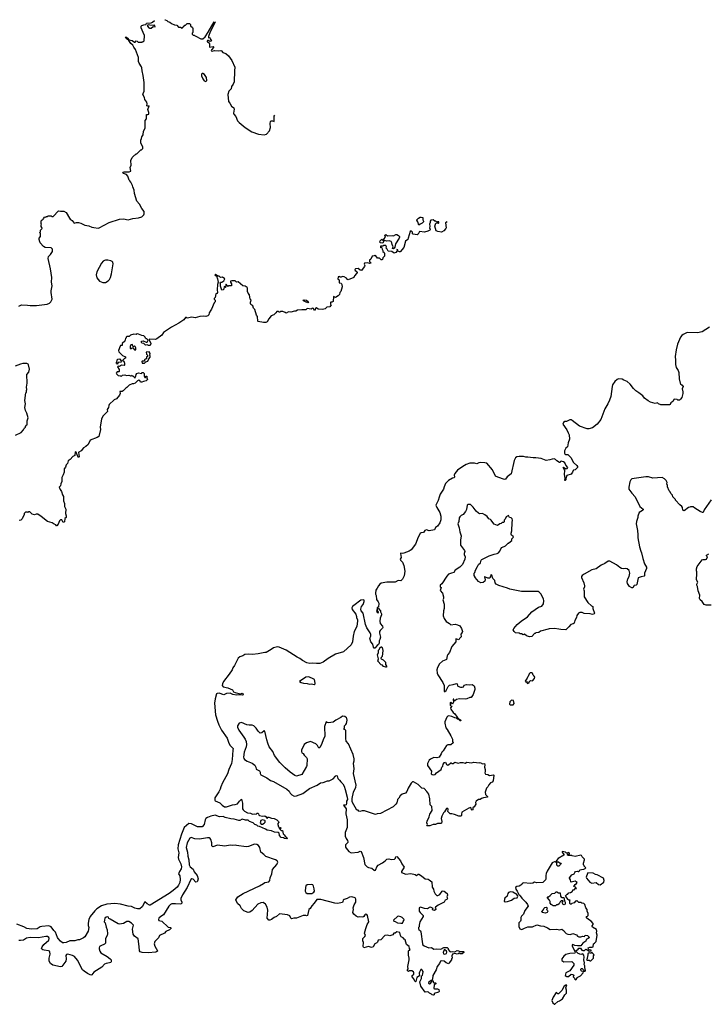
# Model space of a CAD drawing. Extents: x 1985742 to 2252716, y 78271 to 266492.
# Tile 179 of 250: x 2096182 to 2108057, y 245190 to 262187. Entities that reach past the tile are written whole.
import ezdxf

# ---------------------------------------------------------------- set-up
doc = ezdxf.new("R2010")
doc.units = 0

msp = doc.modelspace()

# ---------------------------------------------------------------- linework, layer by layer
at = {"layer": '0CON10XD'}
for points in [[(2096165, 257242), (2096215, 257262), (2096315, 257260), (2096365, 257252), (2096475, 257253), (2096655, 257278), (2096697, 257293), (2096720, 257315), (2096740, 257365), (2096723, 257475), (2096723, 257505), (2096740, 257595), (2096733, 257655), (2096737, 257735), (2096716, 257886), (2096671, 258065), (2096678, 258102), (2096716, 258134), (2096748, 258185), (2096748, 258225), (2096725, 258250), (2096623, 258253), (2096591, 258271), (2096538, 258335), (2096528, 258355), (2096520, 258395), (2096520, 258415), (2096540, 258445), (2096540, 258495), (2096530, 258505), (2096530, 258515), (2096540, 258525), (2096540, 258555), (2096570, 258585), (2096567, 258597), (2096550, 258615), (2096550, 258645), (2096560, 258655), (2096550, 258665), (2096552, 258715), (2096570, 258735), (2096588, 258742), (2096592, 258755), (2096618, 258782), (2096635, 258780), (2096645, 258790), (2096665, 258790), (2096675, 258800), (2096725, 258800), (2096735, 258790), (2096758, 258792), (2096853, 258887), (2096885, 258880), (2096945, 258880), (2096985, 258856), (2097041, 258761), (2097054, 258744), (2097090, 258720), (2097125, 258673), (2097165, 258688), (2097195, 258688), (2097235, 258677), (2097305, 258642), (2097375, 258630), (2097430, 258605), (2097465, 258597), (2097535, 258590), (2097555, 258594), (2097725, 258688), (2097907, 258743), (2097975, 258750), (2098055, 258730), (2098134, 258756), (2098236, 258764), (2098290, 258785), (2098323, 258817), (2098332, 258835), (2098332, 258875), (2098293, 258925), (2098251, 259001), (2098206, 259056), (2098163, 259185), (2098158, 259245), (2098133, 259303), (2098132, 259322), (2098102, 259385), (2098086, 259406), (2098070, 259415), (2098050, 259485), (2098026, 259516), (2097974, 259534), (2097964, 259545), (2097968, 259555), (2097985, 259562), (2098075, 259560), (2098100, 259575), (2098092, 259635), (2098108, 259675), (2098102, 259755), (2098125, 259810), (2098165, 259850), (2098177, 259853), (2098195, 259870), (2098205, 259870), (2098262, 259928), (2098275, 259940), (2098288, 259942), (2098310, 259965), (2098310, 259995), (2098273, 260053), (2098272, 260105), (2098288, 260135), (2098292, 260165), (2098312, 260198), (2098322, 260265), (2098348, 260315), (2098350, 260445), (2098370, 260475), (2098370, 260550), (2098395, 260550), (2098412, 260558), (2098412, 260585), (2098394, 260634), (2098418, 260698), (2098395, 260693), (2098378, 260698), (2098384, 260735), (2098377, 260765), (2098345, 260812), (2098336, 260845), (2098311, 260895), (2098314, 260915), (2098333, 260955), (2098333, 261105), (2098316, 261226), (2098297, 261305), (2098293, 261355), (2098287, 261375), (2098243, 261435), (2098233, 261467), (2098232, 261532), (2098183, 261675), (2098152, 261712), (2098135, 261746), (2098099, 261779), (2098069, 261829), (2098035, 261854), (2098010, 261890), (2098025, 261886), (2098045, 261868), (2098067, 261837), (2098126, 261826), (2098165, 261802), (2098178, 261802), (2098195, 261820), (2098208, 261818), (2098225, 261800), (2098295, 261800), (2098305, 261810), (2098318, 261812), (2098330, 261825), (2098330, 261865), (2098340, 261875), (2098340, 261915), (2098312, 261965), (2098282, 262045), (2098280, 262075), (2098290, 262085), (2098325, 262097), (2098368, 262102), (2098370, 262125), (2098455, 262134), (2098476, 262144), (2098509, 262172)], [(2098425, 262040), (2098455, 262042), (2098485, 262070), (2098520, 262065), (2098518, 262085), (2098505, 262090), (2098485, 262086), (2098432, 262092), (2098405, 262100), (2098390, 262095), (2098388, 262075), (2098410, 262045), (2098425, 262040)], [(2098686, 262187), (2098692, 262182), (2098721, 262171), (2098738, 262155), (2098775, 262142), (2098802, 262122), (2098855, 262098), (2098895, 262093), (2098925, 262059), (2098957, 262057), (2098985, 262042), (2099000, 262055), (2099005, 262070), (2099015, 262070), (2099035, 262090), (2099048, 262092), (2099075, 262120), (2099115, 262120), (2099130, 262105), (2099132, 262082), (2099165, 262050), (2099170, 262035), (2099170, 261965), (2099160, 261955), (2099160, 261935), (2099175, 261920), (2099195, 261920), (2099202, 261912), (2099215, 261910), (2099225, 261900), (2099309, 261859), (2099334, 261854), (2099345, 261857), (2099385, 261894), (2099439, 261971), (2099538, 262150)], [(2099558, 262148), (2099522, 262075), (2099473, 261977), (2099441, 261895), (2099443, 261873), (2099465, 261880), (2099470, 261855), (2099494, 261825), (2099482, 261815), (2099465, 261812), (2099435, 261830), (2099425, 261830), (2099420, 261815), (2099422, 261805), (2099441, 261791), (2099458, 261768), (2099461, 261711), (2099522, 261722), (2099532, 261715), (2099494, 261666), (2099490, 261650), (2099505, 261646), (2099546, 261656), (2099615, 261651), (2099655, 261656), (2099668, 261648), (2099690, 261620), (2099739, 261605), (2099786, 261565), (2099848, 261485), (2099897, 261367), (2099889, 261305), (2099886, 261115), (2099868, 261072), (2099841, 261035), (2099832, 260995), (2099796, 260954), (2099778, 260895), (2099788, 260775), (2099809, 260745), (2099837, 260695), (2099881, 260665), (2099886, 260645), (2099877, 260575), (2099882, 260555), (2099914, 260515), (2099945, 260442), (2099973, 260415), (2100075, 260328), (2100192, 260252), (2100305, 260213), (2100405, 260197), (2100445, 260213), (2100495, 260268), (2100512, 260325), (2100509, 260395), (2100515, 260428), (2100525, 260442), (2100545, 260442), (2100575, 260430), (2100575, 260520), (2100588, 260540)], [(2099395, 261120), (2099412, 261135), (2099408, 261188), (2099375, 261242), (2099345, 261260), (2099335, 261260), (2099323, 261247), (2099323, 261217), (2099343, 261165), (2099365, 261132), (2099395, 261120)], [(2103563, 258697), (2103535, 258680), (2103544, 258595), (2103539, 258581), (2103505, 258543), (2103465, 258521), (2103405, 258529), (2103372, 258545), (2103364, 258584), (2103353, 258625), (2103370, 258675), (2103395, 258680), (2103415, 258672), (2103420, 258675), (2103418, 258695), (2103395, 258700), (2103385, 258690), (2103368, 258708), (2103352, 258712), (2103325, 258732), (2103283, 258727), (2103268, 258712), (2103268, 258685), (2103257, 258655), (2103263, 258625), (2103257, 258587), (2103268, 258575), (2103268, 258565), (2103262, 258555), (2103232, 258535), (2103175, 258519), (2103088, 258532), (2103062, 258485), (2103045, 258472), (2102975, 258482), (2102968, 258488), (2102965, 258520), (2102945, 258540), (2102925, 258528), (2102893, 258415), (2102883, 258395), (2102846, 258364), (2102816, 258255), (2102755, 258180), (2102738, 258178), (2102713, 258193), (2102710, 258215), (2102695, 258220), (2102700, 258195), (2102675, 258168), (2102648, 258158), (2102607, 258187), (2102545, 258192), (2102527, 258227), (2102510, 258245), (2102518, 258265), (2102505, 258290), (2102465, 258290), (2102455, 258280), (2102415, 258280), (2102410, 258255), (2102415, 258250), (2102425, 258260), (2102438, 258248), (2102440, 258225), (2102452, 258205), (2102453, 258183), (2102475, 258170), (2102480, 258155), (2102480, 258105), (2102454, 258076), (2102445, 258050), (2102437, 258043), (2102423, 258043), (2102395, 258070), (2102363, 258073), (2102335, 258110), (2102325, 258110), (2102315, 258120), (2102305, 258110), (2102270, 258105), (2102250, 258065), (2102248, 258052), (2102220, 258035), (2102223, 258013), (2102250, 257985), (2102225, 257978), (2102195, 257988), (2102137, 257983), (2102130, 257965), (2102142, 257945), (2102138, 257925), (2102111, 257899), (2102085, 257860), (2102063, 257863), (2102025, 257890), (2101983, 257887), (2101970, 257875), (2101975, 257860), (2102005, 257840), (2102008, 257825), (2102000, 257805), (2101963, 257767), (2101950, 257735), (2101855, 257696), (2101841, 257701), (2101823, 257723), (2101785, 257750), (2101758, 257752), (2101735, 257740), (2101713, 257743), (2101702, 257752), (2101682, 257748), (2101678, 257708), (2101700, 257695), (2101700, 257645), (2101735, 257638), (2101746, 257616), (2101752, 257575), (2101742, 257535), (2101730, 257495), (2101712, 257475), (2101702, 257445), (2101679, 257421), (2101635, 257392), (2101602, 257408), (2101598, 257325), (2101575, 257308), (2101555, 257310), (2101550, 257305), (2101550, 257275), (2101560, 257265), (2101537, 257233), (2101488, 257222), (2101460, 257195), (2101413, 257183), (2101335, 257192), (2101305, 257212), (2101292, 257205), (2101285, 257170), (2101275, 257170), (2101255, 257203), (2101235, 257210), (2101215, 257190), (2101145, 257200), (2101122, 257178), (2101055, 257180), (2100978, 257172), (2100952, 257158), (2100925, 257158), (2100865, 257138), (2100825, 257142), (2100785, 257123), (2100765, 257132), (2100725, 257148), (2100685, 257150), (2100675, 257140), (2100665, 257140), (2100652, 257152), (2100625, 257148), (2100606, 257124), (2100568, 257092), (2100527, 257073), (2100485, 257022), (2100455, 256972), (2100435, 256960), (2100395, 256958), (2100298, 256978), (2100292, 256985), (2100290, 257065), (2100272, 257085), (2100240, 257185), (2100218, 257205), (2100206, 257246), (2100175, 257272), (2100170, 257285), (2100168, 257312), (2100180, 257345), (2100162, 257365), (2100148, 257435), (2100127, 257465), (2100118, 257495), (2100118, 257555), (2100110, 257565), (2100075, 257588), (2100034, 257594), (2099955, 257662), (2099928, 257658), (2099905, 257677), (2099845, 257682), (2099822, 257675), (2099822, 257655), (2099840, 257625), (2099838, 257592), (2099785, 257590), (2099775, 257580), (2099745, 257620), (2099740, 257615), (2099738, 257562), (2099732, 257562), (2099728, 257578), (2099715, 257580), (2099710, 257535), (2099697, 257523), (2099675, 257520), (2099652, 257585), (2099650, 257625), (2099642, 257645), (2099650, 257655), (2099675, 257658), (2099705, 257678), (2099722, 257712), (2099682, 257742), (2099648, 257738), (2099625, 257760), (2099605, 257760), (2099565, 257788), (2099550, 257785), (2099578, 257758), (2099598, 257715), (2099607, 257655), (2099598, 257615), (2099592, 257525), (2099600, 257475), (2099588, 257462), (2099570, 257455), (2099557, 257393), (2099540, 257375), (2099542, 257362), (2099557, 257347), (2099560, 257315), (2099542, 257298), (2099495, 257190), (2099480, 257175), (2099453, 257127), (2099447, 257093), (2099430, 257075), (2099395, 257063), (2099355, 257069), (2099295, 257064), (2099215, 257043), (2099155, 257051), (2099075, 257036), (2099055, 257048), (2099045, 257047), (2099015, 257004), (2098932, 256948), (2098802, 256878), (2098665, 256786), (2098636, 256744), (2098551, 256679), (2098525, 256669), (2098430, 256675), (2098420, 256665), (2098420, 256655), (2098448, 256605), (2098440, 256575), (2098427, 256563), (2098404, 256564), (2098385, 256572), (2098355, 256570), (2098325, 256600), (2098294, 256604), (2098282, 256625), (2098290, 256635), (2098312, 256642), (2098365, 256620), (2098385, 256620), (2098400, 256655), (2098375, 256680), (2098365, 256680), (2098352, 256692), (2098350, 256705), (2098325, 256732), (2098293, 256733), (2098235, 256760), (2098208, 256762), (2098195, 256752), (2098155, 256758), (2098095, 256740), (2098075, 256720), (2098035, 256720), (2098022, 256708), (2098020, 256695), (2098010, 256685), (2098000, 256635), (2097952, 256598), (2097950, 256565), (2097925, 256560), (2097915, 256550), (2097890, 256475), (2097894, 256454), (2097955, 256390), (2098010, 256365), (2098010, 256345), (2097992, 256338), (2097960, 256305), (2097980, 256295), (2097990, 256255), (2097990, 256225), (2097985, 256220), (2097938, 256222), (2097905, 256203), (2097882, 256208), (2097872, 256195), (2097897, 256147), (2097900, 256115), (2097895, 256110), (2097865, 256110), (2097850, 256085), (2097852, 256072), (2097883, 256043), (2097925, 256040), (2097935, 256030), (2097958, 256052), (2097995, 256058), (2098027, 256047), (2098065, 256050), (2098095, 256040), (2098105, 256040), (2098115, 256050), (2098125, 256040), (2098138, 256038), (2098175, 256000), (2098180, 256025), (2098190, 256035), (2098192, 256065), (2098205, 256082), (2098235, 256090), (2098285, 256080), (2098290, 256095), (2098317, 256097), (2098332, 256082), (2098330, 256035), (2098335, 256020), (2098345, 256010), (2098355, 256010), (2098360, 256015), (2098350, 256025), (2098364, 256036), (2098378, 256035), (2098377, 256005), (2098388, 255975), (2098365, 255954), (2098318, 255942), (2098293, 255927), (2098271, 255931), (2098259, 255959), (2098240, 255965), (2098215, 255952), (2098176, 255914), (2098145, 255902), (2098125, 255902), (2098075, 255877), (2098035, 255838), (2098015, 255828), (2097971, 255779), (2097949, 255771), (2097911, 255769), (2097916, 255735), (2097905, 255703), (2097855, 255644), (2097815, 255626), (2097728, 255545), (2097719, 255525), (2097715, 255490), (2097691, 255459), (2097696, 255424), (2097625, 255350), (2097594, 255296), (2097573, 255155), (2097580, 255115), (2097546, 254994), (2097518, 254972), (2097400, 254930), (2097364, 254856), (2097323, 254817), (2097286, 254794), (2097242, 254745), (2097205, 254723), (2097199, 254715), (2097210, 254645), (2097205, 254628), (2097194, 254634), (2097164, 254705), (2097155, 254720), (2097142, 254725), (2097135, 254662), (2097102, 254648), (2097052, 254595), (2097019, 254571), (2097006, 254524), (2096985, 254500), (2096972, 254465), (2096952, 254435), (2096948, 254415), (2096950, 254375), (2096935, 254330), (2096908, 254285), (2096907, 254217), (2096890, 254175), (2096887, 254143), (2096864, 254116), (2096882, 254075), (2096906, 254045), (2096923, 253985), (2096939, 253955), (2096941, 253881), (2096956, 253836), (2096958, 253785), (2096976, 253735), (2096974, 253664), (2096986, 253625), (2096982, 253595), (2096964, 253576), (2096953, 253517), (2096935, 253508), (2096911, 253551), (2096885, 253552), (2096869, 253535), (2096845, 253481), (2096825, 253452), (2096815, 253450), (2096805, 253468), (2096775, 253478), (2096741, 253501), (2096660, 253525), (2096555, 253612), (2096495, 253650), (2096465, 253650), (2096438, 253642)], [(2103075, 258640), (2103058, 258695), (2103038, 258725), (2103040, 258735), (2103067, 258763), (2103095, 258778), (2103115, 258780), (2103145, 258770), (2103142, 258735), (2103157, 258707), (2103155, 258700), (2103130, 258675), (2103095, 258660), (2103075, 258640)], [(2102455, 258330), (2102413, 258333), (2102404, 258344), (2102409, 258371), (2102435, 258400), (2102468, 258368), (2102455, 258330)], [(2102635, 258230), (2102620, 258235), (2102630, 258265), (2102613, 258305), (2102611, 258335), (2102598, 258358), (2102565, 258369), (2102524, 258364), (2102483, 258373), (2102472, 258382), (2102473, 258397), (2102498, 258435), (2102490, 258465), (2102503, 258477), (2102535, 258458), (2102615, 258462), (2102635, 258458), (2102675, 258478), (2102693, 258477), (2102725, 258462), (2102740, 258445), (2102742, 258435), (2102734, 258415), (2102672, 258318), (2102658, 258262), (2102648, 258242), (2102635, 258230)], [(2097665, 257653), (2097710, 257680), (2097733, 257705), (2097749, 257735), (2097768, 257802), (2097797, 257975), (2097792, 258002), (2097780, 258015), (2097756, 258026), (2097705, 258037), (2097666, 258036), (2097645, 258030), (2097624, 258016), (2097595, 257982), (2097513, 257835), (2097501, 257785), (2097515, 257732), (2097562, 257675), (2097615, 257653), (2097665, 257653)], [(2101155, 257302), (2101115, 257316), (2101083, 257335), (2101080, 257345), (2101095, 257354), (2101135, 257346), (2101167, 257315), (2101155, 257302)], [(2108095, 256881), (2107965, 256796), (2107885, 256782), (2107713, 256787), (2107695, 256784), (2107641, 256755), (2107615, 256735), (2107593, 256705), (2107543, 256585), (2107516, 256486), (2107504, 256375), (2107505, 256310), (2107509, 256235), (2107518, 256185), (2107551, 256131), (2107562, 256095), (2107569, 255985), (2107586, 255915), (2107595, 255900), (2107625, 255880), (2107638, 255855), (2107623, 255815), (2107634, 255764), (2107633, 255735), (2107617, 255665), (2107594, 255635), (2107575, 255622), (2107545, 255620), (2107538, 255628), (2107485, 255637), (2107462, 255595), (2107425, 255572), (2107414, 255546), (2107401, 255539), (2107255, 255538), (2107215, 255554), (2107195, 255572), (2107155, 255564), (2107076, 255586), (2107035, 255608), (2106974, 255654), (2106943, 255693), (2106876, 255746), (2106825, 255778), (2106782, 255822), (2106727, 255895), (2106675, 255943), (2106615, 255962), (2106585, 255982), (2106525, 255986), (2106497, 255977), (2106457, 255943), (2106422, 255885), (2106413, 255857), (2106388, 255685), (2106370, 255620), (2106341, 255555), (2106285, 255472), (2106217, 255283), (2106153, 255207), (2106075, 255144), (2106010, 255125), (2105980, 255125), (2105852, 255172), (2105725, 255269), (2105705, 255279), (2105685, 255280), (2105625, 255252), (2105595, 255250), (2105573, 255235), (2105560, 255205), (2105628, 255108), (2105654, 255055), (2105669, 255019), (2105679, 254945), (2105651, 254885), (2105642, 254815), (2105615, 254788), (2105590, 254745), (2105590, 254705), (2105595, 254693), (2105615, 254679), (2105645, 254679), (2105699, 254629), (2105745, 254545), (2105805, 254490), (2105812, 254475), (2105812, 254455), (2105773, 254417), (2105745, 254412), (2105738, 254405), (2105726, 254375), (2105705, 254344), (2105630, 254320), (2105612, 254265), (2105616, 254244), (2105601, 254231), (2105594, 254235), (2105600, 254275), (2105589, 254335), (2105594, 254405), (2105568, 254455), (2105575, 254462), (2105615, 254434), (2105639, 254441), (2105646, 254455), (2105612, 254495), (2105597, 254535), (2105573, 254553), (2105535, 254567), (2105519, 254561), (2105515, 254542), (2105505, 254544), (2105455, 254570), (2105432, 254595), (2105410, 254605), (2105375, 254602), (2105335, 254589), (2105275, 254580), (2105185, 254610), (2105095, 254624), (2105052, 254622), (2104955, 254638), (2104925, 254637), (2104885, 254647), (2104809, 254649), (2104767, 254643), (2104743, 254625), (2104720, 254575), (2104668, 254345), (2104601, 254295), (2104570, 254255), (2104555, 254250), (2104439, 254289), (2104398, 254308), (2104345, 254417), (2104250, 254530), (2104215, 254538), (2104135, 254542), (2104112, 254538), (2104075, 254519), (2104035, 254534), (2103957, 254533), (2103895, 254508), (2103836, 254475), (2103745, 254408), (2103696, 254355), (2103686, 254325), (2103689, 254295), (2103683, 254277), (2103655, 254270), (2103585, 254231), (2103535, 254178), (2103511, 254125), (2103499, 254081), (2103444, 253995), (2103423, 253945), (2103411, 253889), (2103371, 253805), (2103384, 253765), (2103439, 253679), (2103455, 253618), (2103455, 253555), (2103435, 253504), (2103399, 253445), (2103365, 253422), (2103345, 253381), (2103254, 253364), (2103205, 253379), (2103179, 253371), (2103155, 253333), (2103115, 253328), (2103095, 253315), (2103062, 253255), (2103020, 253135), (2102942, 253038), (2102905, 253013), (2102814, 252976), (2102795, 252971), (2102765, 252978), (2102758, 252972), (2102768, 252905), (2102751, 252875), (2102761, 252855), (2102794, 252825), (2102818, 252765), (2102832, 252665), (2102819, 252585), (2102793, 252527), (2102765, 252503), (2102715, 252505), (2102665, 252479), (2102615, 252475), (2102525, 252480), (2102425, 252459), (2102399, 252441), (2102376, 252415), (2102357, 252373), (2102335, 252342), (2102324, 252285)], [(2098185, 256490), (2098190, 256495), (2098190, 256525), (2098176, 256546), (2098165, 256550), (2098145, 256540), (2098133, 256553), (2098128, 256578), (2098100, 256575), (2098088, 256545), (2098092, 256512), (2098115, 256510), (2098125, 256520), (2098135, 256520), (2098165, 256490), (2098185, 256490)], [(2097865, 256240), (2097852, 256252), (2097850, 256265), (2097860, 256275), (2097870, 256325), (2097905, 256330), (2097940, 256295), (2097927, 256273), (2097882, 256268), (2097865, 256240)], [(2098335, 256260), (2098358, 256282), (2098396, 256294), (2098412, 256335), (2098435, 256360), (2098436, 256376), (2098428, 256395), (2098433, 256425), (2098415, 256452), (2098365, 256450), (2098370, 256415), (2098390, 256395), (2098390, 256375), (2098370, 256365), (2098370, 256335), (2098352, 256328), (2098340, 256315), (2098338, 256292), (2098295, 256290), (2098290, 256285), (2098295, 256260), (2098335, 256260)], [(2096107, 255013), (2096205, 255060), (2096250, 255105), (2096265, 255140), (2096280, 255155), (2096280, 255165), (2096300, 255185), (2096310, 255195), (2096312, 255265), (2096328, 255315), (2096308, 255395), (2096283, 255443), (2096272, 255495), (2096280, 255555), (2096270, 255615), (2096290, 255745), (2096300, 255755), (2096300, 255785), (2096308, 255805), (2096302, 255845), (2096312, 255915), (2096308, 256065), (2096338, 256105), (2096349, 256155), (2096335, 256230), (2096329, 256239), (2096305, 256252), (2096235, 256252), (2096195, 256242), (2096106, 256204)], [(2108125, 253898), (2108002, 253728), (2107985, 253682), (2107975, 253681), (2107935, 253699), (2107842, 253752), (2107815, 253778), (2107765, 253780), (2107755, 253770), (2107734, 253766), (2107655, 253710), (2107635, 253720), (2107628, 253765), (2107618, 253785), (2107584, 253814), (2107510, 253895), (2107510, 253905), (2107463, 253953), (2107455, 253980), (2107425, 254010), (2107417, 254037), (2107400, 254055), (2107370, 254125), (2107370, 254145), (2107358, 254175), (2107362, 254195), (2107345, 254230), (2107319, 254259), (2107277, 254287), (2107115, 254273), (2107043, 254293), (2106995, 254293), (2106755, 254263), (2106734, 254246), (2106721, 254209), (2106703, 254115), (2106704, 254085), (2106752, 254012), (2106808, 253948), (2106892, 253782), (2106948, 253735), (2106948, 253725), (2106938, 253715), (2106881, 253679), (2106858, 253615), (2106858, 253595), (2106833, 253525), (2106829, 253485), (2106849, 253371), (2106857, 253295), (2106856, 253245), (2106885, 253090), (2106906, 253015), (2106921, 252985), (2106944, 252885), (2106973, 252795), (2107008, 252735), (2107008, 252715), (2106973, 252635), (2106971, 252589), (2106965, 252582), (2106915, 252572), (2106865, 252550), (2106837, 252435), (2106826, 252424), (2106793, 252417), (2106769, 252381), (2106755, 252378), (2106714, 252404), (2106678, 252455), (2106671, 252485), (2106684, 252536), (2106707, 252575), (2106715, 252605), (2106716, 252635), (2106705, 252678), (2106675, 252707), (2106645, 252712), (2106615, 252708), (2106575, 252712), (2106545, 252728), (2106486, 252776), (2106375, 252841), (2106342, 252838), (2106285, 252797), (2106225, 252769), (2106135, 252709), (2106065, 252689), (2105932, 252618), (2105898, 252595), (2105884, 252575), (2105885, 252555), (2105925, 252464), (2105938, 252415), (2105937, 252395), (2105920, 252355), (2105928, 252325), (2105932, 252225), (2105993, 252125), (2106055, 252068), (2106078, 252058), (2106077, 252023), (2106107, 251945), (2106105, 251930), (2106075, 251918), (2106035, 251928), (2105928, 251938), (2105895, 251952), (2105855, 251952), (2105830, 251945), (2105805, 251900), (2105798, 251865), (2105768, 251815), (2105755, 251770), (2105742, 251758), (2105700, 251745), (2105666, 251704), (2105615, 251657), (2105525, 251658), (2105495, 251668), (2105415, 251677), (2105325, 251672), (2105310, 251665)], [(2105310, 251665), (2105175, 251630), (2105145, 251610), (2105095, 251600), (2105085, 251590), (2105075, 251590), (2105028, 251542), (2104985, 251532), (2104935, 251550), (2104897, 251577), (2104875, 251570), (2104847, 251587), (2104825, 251588), (2104805, 251598), (2104745, 251602), (2104720, 251625), (2104702, 251655), (2104715, 251680), (2104775, 251744), (2104841, 251805), (2104950, 251880), (2105025, 251968), (2105142, 252045), (2105197, 252065), (2105230, 252105), (2105236, 252154), (2105225, 252192), (2105179, 252275), (2105155, 252303), (2105134, 252314), (2105065, 252319), (2104846, 252314), (2104648, 252355), (2104605, 252374), (2104455, 252419), (2104412, 252442), (2104394, 252465), (2104389, 252505), (2104352, 252542), (2104335, 252598), (2104325, 252608), (2104302, 252548), (2104265, 252547), (2104215, 252572), (2104211, 252569), (2104218, 252515), (2104212, 252495), (2104185, 252473), (2104145, 252468), (2104107, 252487), (2104050, 252555), (2104050, 252565), (2104033, 252593), (2104030, 252635), (2104040, 252645), (2104053, 252687), (2104085, 252750), (2104105, 252780), (2104138, 252812), (2104150, 252855), (2104160, 252870), (2104288, 252932), (2104378, 252962), (2104425, 252970), (2104450, 252985), (2104475, 253010), (2104490, 253055), (2104510, 253075), (2104570, 253105), (2104615, 253150), (2104625, 253150), (2104655, 253180), (2104680, 253195), (2104683, 253227), (2104707, 253255), (2104705, 253268), (2104677, 253287), (2104667, 253307), (2104667, 253325), (2104682, 253365), (2104688, 253508), (2104692, 253545), (2104685, 253570), (2104670, 253585), (2104640, 253595), (2104625, 253630), (2104585, 253603), (2104568, 253565), (2104550, 253545), (2104550, 253525), (2104540, 253505), (2104515, 253508), (2104499, 253491), (2104475, 253483), (2104435, 253457), (2104375, 253480), (2104350, 253505), (2104325, 253548), (2104315, 253558), (2104285, 253568), (2104252, 253612), (2104215, 253642), (2104173, 253663), (2104125, 253658), (2104105, 253668), (2104065, 253702), (2104015, 253772), (2103965, 253820), (2103925, 253820), (2103910, 253805), (2103896, 253734), (2103878, 253695), (2103840, 253645), (2103803, 253627), (2103780, 253605), (2103772, 253585), (2103768, 253525), (2103750, 253485), (2103773, 253415), (2103783, 253345), (2103804, 253275), (2103794, 253205), (2103793, 253117), (2103863, 253025), (2103870, 253005), (2103858, 252975), (2103858, 252955), (2103872, 252915), (2103868, 252875), (2103827, 252783), (2103783, 252737), (2103705, 252682), (2103678, 252642), (2103640, 252635), (2103586, 252614), (2103558, 252582), (2103470, 252450), (2103445, 252428), (2103442, 252415), (2103446, 252396), (2103458, 252385), (2103443, 252333), (2103484, 252285), (2103502, 252225), (2103502, 252198), (2103492, 252175), (2103510, 252095), (2103510, 252025), (2103500, 251985), (2103496, 251895), (2103511, 251851), (2103547, 251797), (2103602, 251765), (2103625, 251738), (2103705, 251750), (2103745, 251742), (2103782, 251725), (2103812, 251675), (2103830, 251625), (2103823, 251607), (2103798, 251582), (2103807, 251533), (2103778, 251505), (2103767, 251483), (2103715, 251500), (2103716, 251445), (2103647, 251365), (2103603, 251265), (2103575, 251230), (2103562, 251205), (2103551, 251145), (2103542, 251135), (2103485, 251111), (2103430, 251065), (2103396, 251005), (2103386, 250965), (2103392, 250905), (2103404, 250875), (2103489, 250745), (2103512, 250695), (2103512, 250592), (2103525, 250590), (2103545, 250610), (2103582, 250675), (2103605, 250698), (2103669, 250711), (2103725, 250730), (2103735, 250720), (2103740, 250695), (2103751, 250681), (2103795, 250662), (2103825, 250662), (2103845, 250670), (2103855, 250700), (2103897, 250713), (2103955, 250703), (2103995, 250708), (2104030, 250685), (2104040, 250645), (2104040, 250625), (2104015, 250540), (2103980, 250485), (2103953, 250487), (2103906, 250464), (2103872, 250458), (2103775, 250466), (2103725, 250449), (2103695, 250430), (2103680, 250430), (2103677, 250455), (2103665, 250458), (2103665, 250438), (2103680, 250430), (2103669, 250395), (2103655, 250370), (2103639, 250395), (2103625, 250404), (2103616, 250394), (2103618, 250355), (2103625, 250344), (2103642, 250335), (2103624, 250306), (2103627, 250285), (2103669, 250225), (2103695, 250203), (2103734, 250144), (2103771, 250111), (2103795, 250100), (2103800, 250085), (2103790, 250085), (2103768, 250108), (2103745, 250114), (2103727, 250127), (2103694, 250134), (2103645, 250160), (2103595, 250169), (2103575, 250163), (2103561, 250149), (2103523, 250065), (2103521, 250045), (2103541, 249965), (2103566, 249935), (2103630, 249825), (2103657, 249765), (2103658, 249735), (2103670, 249705), (2103625, 249668), (2103575, 249667), (2103552, 249655), (2103495, 249568), (2103470, 249540), (2103460, 249515), (2103423, 249457), (2103385, 249443), (2103335, 249448), (2103275, 249419), (2103255, 249403), (2103225, 249348), (2103225, 249313), (2103293, 249215), (2103289, 249169), (2103305, 249157), (2103335, 249149), (2103358, 249155), (2103382, 249185), (2103460, 249245), (2103470, 249285), (2103487, 249303), (2103493, 249337), (2103520, 249365), (2103535, 249370), (2103555, 249330), (2103575, 249320), (2103586, 249324), (2103625, 249360), (2103635, 249360), (2103648, 249348), (2103665, 249348), (2103695, 249370), (2103755, 249353), (2103795, 249362), (2103835, 249362), (2103875, 249350), (2103905, 249368), (2103945, 249367), (2103985, 249358), (2104025, 249370), (2104115, 249358), (2104135, 249362), (2104175, 249340), (2104208, 249348), (2104212, 249325), (2104206, 249285), (2104222, 249245), (2104223, 249207), (2104217, 249185), (2104225, 249160), (2104267, 249157), (2104295, 249137), (2104365, 249150), (2104370, 249145), (2104360, 249045), (2104344, 249026), (2104315, 249012), (2104285, 248980), (2104268, 248945), (2104245, 248920), (2104223, 248855), (2104224, 248814), (2104260, 248775), (2104262, 248765), (2104194, 248754), (2104156, 248744), (2104135, 248728), (2104105, 248728), (2104066, 248694), (2104056, 248675), (2104058, 248645), (2104029, 248601), (2104008, 248582), (2104005, 248548), (2103993, 248543), (2103985, 248550), (2103977, 248577), (2103967, 248587), (2103940, 248575), (2103818, 248505), (2103809, 248475), (2103812, 248448), (2103802, 248438), (2103765, 248438), (2103690, 248465), (2103645, 248477), (2103616, 248476), (2103578, 248518), (2103582, 248555), (2103575, 248570), (2103555, 248570), (2103520, 248515), (2103502, 248498), (2103470, 248435), (2103461, 248395), (2103470, 248345), (2103465, 248318), (2103455, 248310), (2103395, 248309), (2103365, 248293), (2103325, 248296), (2103265, 248270), (2103215, 248270), (2103222, 248295), (2103213, 248325), (2103217, 248353), (2103251, 248425), (2103262, 248475), (2103303, 248537), (2103297, 248605), (2103271, 248631), (2103263, 248735), (2103247, 248817), (2103215, 248866), (2103165, 248914), (2103125, 248921), (2103063, 248983), (2102985, 249030), (2102965, 249028), (2102945, 249008), (2102889, 248921), (2102866, 248864), (2102845, 248833), (2102788, 248815), (2102755, 248789), (2102731, 248749), (2102707, 248725), (2102703, 248685), (2102695, 248668), (2102680, 248645), (2102632, 248598), (2102415, 248483), (2102355, 248477), (2102325, 248467), (2102135, 248528), (2102099, 248531), (2102055, 248520), (2102040, 248525), (2102025, 248540), (2102005, 248540), (2101923, 248685), (2101922, 248742), (2101946, 248855), (2101985, 248938), (2101990, 248975), (2101944, 249176), (2101956, 249256), (2101947, 249355), (2101957, 249395), (2101957, 249425), (2101943, 249503), (2101858, 249688), (2101822, 249735), (2101814, 249776), (2101812, 249922), (2101785, 249932), (2101780, 249945), (2101790, 249955), (2101790, 249995), (2101815, 250020), (2101825, 250040), (2101839, 250095), (2101833, 250125), (2101826, 250136), (2101795, 250157), (2101755, 250163), (2101728, 250142), (2101640, 250095), (2101595, 250062), (2101515, 250048), (2101493, 250053), (2101472, 250068), (2101444, 249985), (2101449, 249815), (2101429, 249775), (2101393, 249675), (2101364, 249626), (2101347, 249613), (2101325, 249657), (2101295, 249689), (2101206, 249726), (2101135, 249706), (2101096, 249674), (2101048, 249575), (2101047, 249555), (2101053, 249533), (2101077, 249517), (2101092, 249492), (2101135, 249450), (2101148, 249425), (2101143, 249315), (2101136, 249294), (2101055, 249158), (2100965, 249130), (2100935, 249137), (2100852, 249195), (2100765, 249270), (2100675, 249363), (2100582, 249485), (2100551, 249555), (2100491, 249635), (2100465, 249700), (2100448, 249755), (2100418, 249908), (2100405, 249910), (2100365, 249874), (2100335, 249872), (2100302, 249905), (2100268, 249958), (2100225, 249998), (2100195, 250007), (2100145, 250006), (2100105, 250013), (2100015, 250057), (2099972, 250045), (2099944, 249996), (2099944, 249975), (2099968, 249925), (2099995, 249880), (2100055, 249803), (2100078, 249765), (2100091, 249725), (2100097, 249675), (2100093, 249635), (2100060, 249545), (2100046, 249455), (2100052, 249435), (2100065, 249418), (2100110, 249390), (2100195, 249354), (2100245, 249319), (2100261, 249285), (2100268, 249248), (2100325, 249220), (2100334, 249195), (2100333, 249175)], [(2096438, 253642), (2096395, 253650), (2096355, 253690), (2096335, 253690), (2096325, 253680), (2096315, 253688), (2096282, 253688), (2096260, 253665), (2096260, 253645), (2096225, 253570), (2096200, 253545), (2096175, 253540)], [(2108125, 252078), (2108035, 252080), (2108001, 252091), (2107968, 252145), (2107932, 252175), (2107923, 252195), (2107928, 252255), (2107898, 252325), (2107888, 252405), (2107878, 252425), (2107878, 252445), (2107891, 252475), (2107870, 252515), (2107870, 252560), (2107878, 252585), (2107878, 252655), (2107870, 252675), (2107870, 252705), (2107882, 252745), (2107970, 252860), (2107985, 252869), (2108025, 252867), (2108042, 252875), (2108058, 252915), (2108040, 252935), (2108040, 252945), (2108085, 252968)], [(2102324, 252285), (2102325, 252270), (2102340, 252245), (2102345, 252180), (2102375, 252140), (2102382, 252115), (2102380, 252045), (2102355, 252040), (2102350, 251985), (2102344, 251975), (2102355, 251952), (2102375, 251950), (2102377, 251967), (2102360, 251985), (2102360, 252005), (2102375, 252030), (2102410, 251985), (2102413, 251963), (2102432, 251932), (2102432, 251915), (2102406, 251855), (2102401, 251805), (2102408, 251765), (2102447, 251717), (2102453, 251695), (2102447, 251683), (2102407, 251645), (2102398, 251625), (2102397, 251595), (2102412, 251528), (2102402, 251485), (2102389, 251465), (2102387, 251423), (2102379, 251401), (2102357, 251385), (2102315, 251340), (2102305, 251340), (2102292, 251355), (2102281, 251405), (2102248, 251445), (2102231, 251511), (2102244, 251546), (2102248, 251575), (2102234, 251605), (2102175, 251691), (2102151, 251745), (2102112, 251942), (2102080, 251985), (2102075, 252010), (2102086, 252055), (2102115, 252094), (2102131, 252145), (2102130, 252165), (2102115, 252171), (2102074, 252165), (2101950, 252075), (2101928, 252055), (2101919, 252035), (2101924, 252005), (2101988, 251925), (2101999, 251885), (2101996, 251865), (2102014, 251825), (2102014, 251805), (2102002, 251718), (2101987, 251675), (2101956, 251625), (2101938, 251545), (2101930, 251450), (2101905, 251396), (2101775, 251276), (2101638, 251232), (2101510, 251160), (2101425, 251097), (2101395, 251085), (2101364, 251074), (2101305, 251071), (2101235, 251081), (2101195, 251076), (2101138, 251085), (2101065, 251124), (2101022, 251162), (2100975, 251181), (2100786, 251306), (2100665, 251356), (2100635, 251359), (2100566, 251345), (2100526, 251314), (2100438, 251262), (2100415, 251262), (2100301, 251239), (2100205, 251229), (2100125, 251235), (2100072, 251228), (2100037, 251205), (2099985, 251189), (2099955, 251163), (2099891, 251039), (2099865, 251001), (2099851, 250965), (2099800, 250890), (2099701, 250765), (2099683, 250725), (2099681, 250691), (2099695, 250673), (2099775, 250654), (2099855, 250621), (2099877, 250587), (2099905, 250572), (2099995, 250548), (2100025, 250559), (2100036, 250555), (2100044, 250535), (2100024, 250524), (2099965, 250530), (2099925, 250527), (2099865, 250538), (2099815, 250562), (2099752, 250558), (2099705, 250532), (2099625, 250560), (2099595, 250556), (2099583, 250547), (2099557, 250465), (2099547, 250387), (2099564, 250185), (2099599, 250079), (2099620, 250015), (2099668, 249925), (2099764, 249785), (2099795, 249697), (2099817, 249655), (2099871, 249605), (2099863, 249575), (2099853, 249417), (2099842, 249348), (2099792, 249245), (2099771, 249169), (2099682, 249015), (2099654, 248945), (2099645, 248905), (2099622, 248858), (2099554, 248755), (2099552, 248715), (2099558, 248705), (2099636, 248666), (2099679, 248625), (2099721, 248601), (2099755, 248597), (2099855, 248632), (2099903, 248637), (2099945, 248652), (2099978, 248695), (2100015, 248730), (2100032, 248665), (2100028, 248565), (2100040, 248545), (2100063, 248525), (2100118, 248498), (2100169, 248489), (2100205, 248470), (2100245, 248476), (2100265, 248472), (2100285, 248488), (2100295, 248488), (2100305, 248480), (2100312, 248455), (2100325, 248448), (2100375, 248439), (2100415, 248441), (2100438, 248425), (2100455, 248400), (2100472, 248418), (2100485, 248420), (2100531, 248401), (2100575, 248398), (2100622, 248375), (2100652, 248345), (2100658, 248335), (2100638, 248312), (2100638, 248295), (2100650, 248255), (2100660, 248245), (2100660, 248225), (2100680, 248220), (2100672, 248238), (2100685, 248240), (2100690, 248235), (2100688, 248222), (2100680, 248220), (2100680, 248205), (2100695, 248190), (2100718, 248188), (2100732, 248135), (2100752, 248115), (2100765, 248090), (2100795, 248070), (2100802, 248055), (2100795, 248048), (2100755, 248050), (2100735, 248062), (2100695, 248070), (2100668, 248105), (2100662, 248142), (2100647, 248157), (2100585, 248159), (2100532, 248182), (2100455, 248196), (2100425, 248211), (2100325, 248260), (2100295, 248267), (2100280, 248280), (2100245, 248294), (2100215, 248321), (2100150, 248345), (2100128, 248368), (2100079, 248369), (2100025, 248384), (2099985, 248362), (2099965, 248362), (2099885, 248384), (2099829, 248389), (2099733, 248415), (2099695, 248433), (2099635, 248424), (2099555, 248455), (2099485, 248439), (2099425, 248414), (2099398, 248395), (2099386, 248375), (2099365, 248293), (2099335, 248256), (2099255, 248251), (2099148, 248308), (2099103, 248313), (2099025, 248245), (2098977, 248125), (2098918, 247945), (2098915, 247875), (2098929, 247805), (2098916, 247725), (2098923, 247695), (2098962, 247615), (2098976, 247565), (2098969, 247531), (2098940, 247485), (2098926, 247445), (2098948, 247405), (2098956, 247345), (2098949, 247295), (2098925, 247245), (2098900, 247215), (2098834, 247156), (2098765, 247103), (2098435, 246899), (2098425, 246899), (2098384, 246924), (2098345, 246960), (2098295, 246870), (2098255, 246840), (2098215, 246838), (2098171, 246851), (2098115, 246879), (2098055, 246882), (2097925, 246918), (2097825, 246928), (2097685, 246920), (2097595, 246888), (2097515, 246837), (2097480, 246805), (2097399, 246705), (2097378, 246655), (2097365, 246590), (2097365, 246550), (2097374, 246515), (2097367, 246455), (2097305, 246356), (2097285, 246336), (2097215, 246302), (2097185, 246304), (2097135, 246288), (2097045, 246284), (2096985, 246256), (2096945, 246250), (2096923, 246253), (2096885, 246279), (2096844, 246324), (2096832, 246345), (2096803, 246435), (2096770, 246465), (2096728, 246528), (2096685, 246547), (2096565, 246536), (2096535, 246526), (2096485, 246495), (2096385, 246485), (2096305, 246496), (2096255, 246525), (2096130, 246575)], [(2102505, 251008), (2102465, 251023), (2102445, 251042), (2102425, 251049), (2102367, 251115), (2102379, 251155), (2102363, 251225), (2102378, 251262), (2102381, 251305), (2102398, 251322), (2102404, 251346), (2102425, 251361), (2102435, 251360), (2102441, 251351), (2102454, 251295), (2102443, 251195), (2102422, 251175), (2102421, 251161), (2102425, 251152), (2102460, 251135), (2102500, 251095), (2102500, 251055), (2102517, 251027), (2102515, 251010), (2102505, 251008)], [(2104955, 250730), (2104965, 250740), (2104978, 250742), (2104982, 250758), (2105002, 250778), (2105035, 250772), (2105072, 250815), (2105076, 250835), (2105069, 250855), (2105052, 250872), (2105036, 250905), (2105025, 250911), (2104995, 250910), (2104978, 250895), (2104962, 250848), (2104950, 250835), (2104948, 250822), (2104913, 250767), (2104925, 250750), (2104935, 250760), (2104948, 250748), (2104940, 250735), (2104955, 250730)], [(2101265, 250713), (2101282, 250725), (2101286, 250735), (2101274, 250795), (2101264, 250805), (2101175, 250844), (2101125, 250839), (2101012, 250765), (2101040, 250745), (2101082, 250732), (2101145, 250730), (2101185, 250716), (2101224, 250724), (2101245, 250714), (2101265, 250713)], [(2104655, 250360), (2104705, 250362), (2104720, 250385), (2104710, 250435), (2104675, 250438), (2104645, 250410), (2104643, 250373), (2104655, 250360)], [(2100333, 249175), (2100345, 249149), (2100449, 249099), (2100511, 249051), (2100565, 249036), (2100797, 248905), (2100835, 248868), (2100853, 248835), (2100880, 248805), (2100920, 248785), (2100965, 248790), (2101069, 248831), (2101185, 248918), (2101317, 248973), (2101375, 249013), (2101425, 249021), (2101495, 249048), (2101525, 249048), (2101595, 249084), (2101635, 249131), (2101647, 249137), (2101662, 249132), (2101675, 249090), (2101707, 249057), (2101725, 249028), (2101764, 248994), (2101787, 248955), (2101804, 248896), (2101836, 248765), (2101840, 248725), (2101824, 248695), (2101826, 248655), (2101820, 248635), (2101805, 248627), (2101785, 248630), (2101773, 248625), (2101820, 248565), (2101814, 248476), (2101836, 248374), (2101837, 248245), (2101804, 248156), (2101800, 248095), (2101817, 248055), (2101845, 248018), (2101850, 247995), (2101848, 247985), (2101810, 247945), (2101811, 247905), (2101818, 247885), (2101867, 247827), (2101905, 247804), (2102025, 247819), (2102064, 247834), (2102080, 247830), (2102122, 247725), (2102142, 247605), (2102185, 247561), (2102205, 247552), (2102265, 247543), (2102304, 247504), (2102315, 247500), (2102325, 247503), (2102335, 247518), (2102348, 247565), (2102372, 247592), (2102449, 247631), (2102493, 247665), (2102520, 247695), (2102555, 247703), (2102595, 247691), (2102652, 247698), (2102670, 247715), (2102670, 247725), (2102680, 247735), (2102695, 247740), (2102760, 247665), (2102780, 247615), (2102822, 247555), (2102773, 247485), (2102777, 247467), (2102848, 247435), (2102935, 247448), (2103009, 247429), (2103035, 247413), (2103064, 247436), (2103076, 247436), (2103120, 247410), (2103185, 247358), (2103235, 247348), (2103255, 247338), (2103302, 247302), (2103304, 247215), (2103330, 247180), (2103334, 247145), (2103356, 247095), (2103385, 247070), (2103405, 247069), (2103437, 247085), (2103477, 247143), (2103495, 247150), (2103510, 247145), (2103565, 247100), (2103572, 247075), (2103558, 247045), (2103568, 247025), (2103559, 247001), (2103530, 246985), (2103515, 246952), (2103408, 246902), (2103362, 246865), (2103358, 246848), (2103370, 246835), (2103370, 246825), (2103345, 246810), (2103320, 246815), (2103310, 246825), (2103310, 246835), (2103320, 246845), (2103275, 246868), (2103255, 246862), (2103243, 246847), (2103225, 246838), (2103175, 246842), (2103105, 246868), (2103080, 246855), (2103078, 246815), (2103082, 246795), (2103095, 246772), (2103152, 246725), (2103152, 246705), (2103093, 246615), (2103084, 246586), (2103078, 246555), (2103080, 246525), (2103070, 246515), (2103070, 246495), (2103075, 246482), (2103106, 246456), (2103112, 246442), (2103136, 246235), (2103145, 246214), (2103165, 246199), (2103250, 246165), (2103295, 246171), (2103335, 246141), (2103381, 246149), (2103455, 246142), (2103505, 246172), (2103565, 246168), (2103580, 246155), (2103580, 246135), (2103612, 246102), (2103625, 246096), (2103655, 246104), (2103695, 246096), (2103735, 246120), (2103760, 246115), (2103785, 246100), (2103845, 246100), (2103850, 246095), (2103850, 246085), (2103825, 246060), (2103785, 246060), (2103775, 246070), (2103765, 246070), (2103755, 246060), (2103735, 246058), (2103695, 246068), (2103657, 246053), (2103642, 246025), (2103650, 245985), (2103640, 245975), (2103640, 245955), (2103600, 245905), (2103595, 245890), (2103575, 245893), (2103544, 245904), (2103514, 245934), (2103465, 245942), (2103449, 245935), (2103434, 245896), (2103391, 245845), (2103372, 245785), (2103314, 245685), (2103310, 245625), (2103300, 245600), (2103285, 245600), (2103242, 245565), (2103240, 245555), (2103257, 245543), (2103275, 245550), (2103290, 245565), (2103290, 245575), (2103300, 245585), (2103300, 245600), (2103320, 245595), (2103323, 245573), (2103332, 245562), (2103365, 245560), (2103370, 245555), (2103368, 245542), (2103340, 245525), (2103332, 245465), (2103345, 245458), (2103395, 245458), (2103420, 245445), (2103428, 245412), (2103412, 245398), (2103340, 245375), (2103340, 245355), (2103330, 245345), (2103305, 245353), (2103296, 245366), (2103260, 245385), (2103242, 245402), (2103225, 245407), (2103185, 245399), (2103112, 245505), (2103092, 245578), (2103121, 245635), (2103118, 245675), (2103136, 245694), (2103144, 245715), (2103147, 245755), (2103135, 245782), (2103125, 245790), (2103112, 245788), (2103084, 245745), (2103080, 245725), (2103087, 245683), (2103038, 245655), (2103025, 245582), (2103015, 245580), (2103005, 245590), (2102991, 245631), (2102958, 245665), (2102960, 245685), (2102987, 245713), (2102990, 245735), (2102985, 245750), (2102955, 245768), (2102915, 245770), (2102895, 245758), (2102878, 245768), (2102878, 245785), (2102888, 245805), (2102887, 245845), (2102909, 245955), (2102909, 245985), (2102896, 246036), (2102897, 246113), (2102905, 246122), (2102920, 246125), (2102927, 246135), (2102911, 246151), (2102905, 246186), (2102862, 246225), (2102838, 246305), (2102824, 246314), (2102807, 246337), (2102770, 246355), (2102757, 246375), (2102745, 246430), (2102695, 246440), (2102665, 246418), (2102645, 246420), (2102625, 246388), (2102575, 246370), (2102534, 246386), (2102485, 246378), (2102418, 246305), (2102370, 246295), (2102362, 246265), (2102348, 246252), (2102314, 246236), (2102285, 246180), (2102255, 246172), (2102205, 246188), (2102127, 246167), (2102114, 246186), (2102122, 246255), (2102108, 246288), (2102110, 246325), (2102145, 246360), (2102152, 246375), (2102138, 246418), (2102160, 246500), (2102182, 246568), (2102212, 246615), (2102191, 246725), (2102175, 246741), (2102155, 246746), (2102141, 246735), (2102125, 246703), (2102105, 246696), (2102055, 246702), (2102025, 246696), (2101995, 246710), (2101951, 246745), (2101936, 246775), (2101944, 246825), (2101941, 246855), (2101956, 246905), (2101989, 246955), (2101987, 247005), (2101975, 247028), (2101915, 247047), (2101875, 247039), (2101835, 247014), (2101785, 247002), (2101769, 246985), (2101765, 246962), (2101755, 246949), (2101670, 246930), (2101626, 246934), (2101385, 246998), (2101335, 247002), (2101315, 246998), (2101270, 246935), (2101228, 246892), (2101197, 246843), (2101176, 246824), (2101152, 246725), (2101135, 246718), (2101125, 246722), (2101075, 246723), (2100965, 246677), (2100915, 246677), (2100875, 246667), (2100864, 246675), (2100847, 246715), (2100805, 246736), (2100668, 246752), (2100615, 246707), (2100575, 246691), (2100532, 246655), (2100499, 246641), (2100485, 246642), (2100457, 246677), (2100466, 246815), (2100456, 246866), (2100427, 246917), (2100386, 246946), (2100345, 246942), (2100295, 246918), (2100195, 246807), (2100155, 246780), (2100127, 246777), (2100053, 246803), (2100015, 246844), (2099992, 246892), (2099945, 246932), (2099912, 246995), (2099949, 247045), (2100041, 247105), (2100323, 247235), (2100395, 247273), (2100418, 247292), (2100486, 247305), (2100499, 247325), (2100510, 247375), (2100537, 247443), (2100548, 247515), (2100625, 247606), (2100639, 247645), (2100631, 247665), (2100600, 247685), (2100430, 247741), (2100397, 247777), (2100345, 247816), (2100330, 247895), (2100305, 247929), (2100275, 247949), (2100235, 247956), (2100134, 247916), (2100095, 247909), (2099925, 247934), (2099905, 247938), (2099865, 247933), (2099815, 247940), (2099725, 247922), (2099598, 247938), (2099515, 247910), (2099502, 247925), (2099500, 247975), (2099481, 248035), (2099471, 248051), (2099453, 248063), (2099425, 248063), (2099285, 248041), (2099205, 248044), (2099145, 248070), (2099120, 248060), (2099072, 247975), (2099057, 247895), (2099077, 247817), (2099085, 247745), (2099105, 247685), (2099108, 247595), (2099125, 247563), (2099175, 247525), (2099197, 247475), (2099248, 247415), (2099262, 247358), (2099254, 247315), (2099245, 247302), (2099225, 247300), (2099178, 247348), (2099155, 247354), (2099135, 247346), (2099074, 247205), (2098991, 247079), (2098964, 247016), (2098964, 246995), (2098980, 246955), (2098974, 246926), (2098955, 246917), (2098875, 246926), (2098808, 246922), (2098785, 246914), (2098757, 246885), (2098668, 246732), (2098621, 246705), (2098584, 246676), (2098578, 246655), (2098585, 246634), (2098636, 246626), (2098745, 246522), (2098790, 246515), (2098796, 246506), (2098771, 246475), (2098706, 246445), (2098685, 246416), (2098597, 246375), (2098580, 246335), (2098516, 246275), (2098507, 246235), (2098514, 246194), (2098563, 246115), (2098562, 246105), (2098547, 246093), (2098525, 246088), (2098405, 246080), (2098295, 246083), (2098263, 246095), (2098250, 246115), (2098246, 246186), (2098225, 246318), (2098167, 246365), (2098141, 246401), (2098132, 246485), (2098150, 246555), (2098115, 246590), (2098065, 246617), (2098035, 246621), (2097975, 246586), (2097905, 246576), (2097885, 246580), (2097745, 246659), (2097724, 246674), (2097713, 246695), (2097695, 246702), (2097674, 246696), (2097655, 246677), (2097644, 246645), (2097642, 246615), (2097656, 246596), (2097675, 246520), (2097694, 246475), (2097699, 246405), (2097692, 246375), (2097662, 246325), (2097662, 246245), (2097645, 246226), (2097585, 246202), (2097563, 246187), (2097552, 246165), (2097552, 246145), (2097566, 246105), (2097585, 246080), (2097695, 246018), (2097746, 245976), (2097759, 245955), (2097761, 245925), (2097756, 245914), (2097735, 245904), (2097675, 245894), (2097645, 245881), (2097598, 245832), (2097465, 245742), (2097425, 245696), (2097412, 245692), (2097355, 245722), (2097295, 245761), (2097266, 245786), (2097182, 245952), (2097126, 246016), (2097095, 246033), (2097015, 246058), (2096988, 246052)], [(2100375, 248299), (2100404, 248316), (2100420, 248335), (2100423, 248355), (2100414, 248364), (2100375, 248372), (2100348, 248362), (2100333, 248323), (2100352, 248302), (2100375, 248299)], [(2105785, 245613), (2105797, 245623), (2105808, 245655), (2105865, 245682), (2105913, 245735), (2105918, 245758), (2105885, 245760), (2105878, 245768), (2105872, 245795), (2105882, 245808), (2105895, 245810), (2105920, 245785), (2105922, 245772), (2105932, 245762), (2105945, 245762), (2105952, 245775), (2105950, 245805), (2105940, 245815), (2105940, 245855), (2105932, 245875), (2105938, 245905), (2105923, 245957), (2105932, 246005), (2105927, 246037), (2105905, 246060), (2105875, 246050), (2105826, 246066), (2105790, 246100), (2105788, 246115), (2105826, 246144), (2105835, 246160), (2105865, 246160), (2105890, 246125), (2105908, 246118), (2105935, 246120), (2105952, 246138), (2105965, 246140), (2106015, 246110), (2106048, 246112), (2106050, 246125), (2106018, 246128), (2106002, 246142), (2106000, 246165), (2106025, 246177), (2106066, 246174), (2106088, 246185), (2106090, 246235), (2106110, 246245), (2106140, 246275), (2106156, 246385), (2106143, 246425), (2106150, 246455), (2106144, 246484), (2106075, 246523), (2106068, 246535), (2106068, 246545), (2106087, 246565), (2106083, 246585), (2106050, 246625), (2106005, 246653), (2105972, 246685), (2105970, 246705), (2105985, 246710), (2105997, 246723), (2105998, 246755), (2105982, 246795), (2105980, 246825), (2105958, 246858), (2105940, 246915), (2105925, 246930), (2105888, 246938), (2105875, 246950), (2105835, 246950), (2105805, 246980), (2105795, 246970), (2105782, 246968), (2105757, 246943), (2105718, 246932), (2105705, 246920), (2105695, 246920), (2105685, 246930), (2105680, 246975), (2105688, 246988), (2105665, 246990), (2105651, 247001), (2105612, 247052), (2105610, 247065), (2105635, 247090), (2105645, 247090), (2105652, 247108), (2105663, 247117), (2105692, 247118), (2105720, 247135), (2105730, 247145), (2105732, 247168), (2105755, 247168), (2105775, 247188), (2105798, 247192), (2105780, 247215), (2105752, 247225), (2105775, 247259), (2105800, 247275), (2105807, 247295), (2105773, 247313), (2105705, 247298), (2105697, 247307), (2105696, 247336), (2105679, 247365), (2105679, 247375), (2105716, 247425), (2105759, 247441), (2105767, 247465), (2105779, 247481), (2105815, 247490), (2105825, 247480), (2105835, 247480), (2105848, 247492), (2105855, 247510), (2105885, 247520), (2105927, 247523), (2105948, 247532), (2105960, 247545), (2105930, 247575), (2105930, 247585), (2105920, 247595), (2105918, 247625), (2105936, 247685), (2105933, 247695), (2105894, 247734), (2105886, 247756), (2105870, 247765), (2105775, 247740), (2105723, 247753), (2105715, 247760), (2105658, 247758), (2105640, 247765), (2105640, 247775), (2105645, 247780), (2105675, 247780), (2105678, 247795), (2105670, 247805), (2105655, 247808), (2105645, 247800), (2105625, 247800), (2105607, 247817), (2105555, 247830), (2105550, 247825), (2105552, 247815), (2105580, 247775), (2105578, 247762), (2105480, 247705), (2105450, 247675), (2105452, 247652), (2105485, 247652), (2105515, 247628), (2105530, 247625), (2105522, 247605), (2105495, 247577), (2105486, 247576), (2105475, 247577), (2105455, 247590), (2105460, 247625), (2105428, 247658), (2105377, 247633), (2105292, 247488), (2105274, 247446), (2105266, 247415), (2105268, 247355), (2105263, 247337), (2105215, 247291), (2105115, 247289), (2105075, 247296), (2105045, 247283), (2105005, 247276), (2104885, 247287), (2104860, 247275), (2104855, 247260), (2104836, 247244), (2104805, 247230), (2104765, 247222), (2104744, 247206), (2104750, 247175), (2104774, 247145), (2104803, 247083), (2104820, 247075), (2104825, 247060), (2104855, 247023), (2104922, 246952), (2104951, 246915), (2104963, 246887), (2104903, 246807), (2104882, 246748), (2104845, 246712), (2104834, 246686), (2104836, 246645), (2104830, 246625), (2104802, 246595), (2104800, 246535), (2104818, 246495), (2104855, 246480), (2104897, 246503), (2104955, 246528), (2105035, 246526), (2105115, 246560), (2105175, 246544), (2105235, 246541), (2105295, 246513), (2105345, 246480), (2105455, 246486), (2105505, 246478), (2105545, 246486), (2105575, 246466), (2105619, 246415), (2105645, 246399), (2105695, 246394), (2105735, 246412), (2105795, 246388), (2105815, 246368), (2105837, 246357), (2105873, 246357), (2105905, 246368), (2105935, 246360), (2105948, 246382), (2105985, 246380), (2106020, 246345), (2106000, 246325), (2105962, 246308), (2105958, 246282), (2105907, 246243), (2105875, 246200), (2105815, 246197), (2105766, 246206), (2105735, 246221), (2105722, 246218), (2105721, 246191), (2105772, 246095), (2105769, 246071), (2105685, 246066), (2105612, 246048), (2105578, 246022), (2105544, 245976), (2105544, 245944), (2105581, 245921), (2105717, 245927), (2105750, 245895), (2105752, 245865), (2105683, 245767), (2105615, 245732), (2105600, 245685), (2105628, 245668), (2105662, 245668), (2105705, 245710), (2105737, 245707), (2105750, 245695), (2105740, 245665), (2105762, 245642), (2105768, 245625), (2105785, 245613)], [(2106205, 247251), (2106271, 247299), (2106275, 247330), (2106263, 247365), (2106155, 247424), (2106125, 247428), (2106085, 247453), (2105995, 247458), (2105985, 247450), (2105963, 247385), (2105972, 247365), (2106030, 247300), (2106065, 247283), (2106135, 247291), (2106175, 247256), (2106205, 247251)], [(2101145, 247101), (2101225, 247103), (2101262, 247125), (2101273, 247145), (2101270, 247185), (2101258, 247228), (2101243, 247253), (2101225, 247260), (2101145, 247252), (2101124, 247235), (2101116, 247205), (2101114, 247146), (2101122, 247122), (2101145, 247101)], [(2104565, 246960), (2104605, 246963), (2104675, 246989), (2104720, 247020), (2104771, 247029), (2104787, 247055), (2104781, 247071), (2104766, 247086), (2104697, 247125), (2104655, 247134), (2104625, 247119), (2104610, 247105), (2104598, 247055), (2104562, 247025), (2104552, 247005), (2104550, 246965), (2104565, 246960)], [(2105395, 246888), (2105361, 246911), (2105340, 246935), (2105340, 246965), (2105330, 246985), (2105292, 247035), (2105300, 247045), (2105315, 247048), (2105344, 247066), (2105378, 247105), (2105425, 247110), (2105445, 247130), (2105455, 247130), (2105485, 247117), (2105513, 247113), (2105524, 247055), (2105535, 247040), (2105547, 247033), (2105580, 247035), (2105588, 246978), (2105603, 246953), (2105603, 246927), (2105598, 246915), (2105585, 246908), (2105565, 246912), (2105548, 246945), (2105555, 246960), (2105570, 246965), (2105570, 246975), (2105535, 246978), (2105515, 246960), (2105496, 246924), (2105475, 246910), (2105452, 246908), (2105435, 246892), (2105395, 246888)], [(2105265, 246763), (2105205, 246773), (2105198, 246785), (2105220, 246815), (2105232, 246845), (2105249, 246861), (2105275, 246867), (2105290, 246855), (2105287, 246833), (2105280, 246825), (2105297, 246807), (2105300, 246795), (2105290, 246775), (2105265, 246763)], [(2102765, 246588), (2102795, 246590), (2102803, 246617), (2102818, 246635), (2102819, 246655), (2102785, 246689), (2102765, 246700), (2102725, 246710), (2102705, 246707), (2102635, 246640), (2102644, 246624), (2102665, 246620), (2102705, 246598), (2102765, 246588)], [(2096988, 246052), (2096979, 246035), (2096984, 245975), (2096976, 245935), (2096912, 245845), (2096885, 245837), (2096755, 245863), (2096713, 245893), (2096692, 245935), (2096691, 245985), (2096711, 246055), (2096704, 246095), (2096695, 246108), (2096678, 246115), (2096605, 246123), (2096581, 246131), (2096565, 246143), (2096561, 246155), (2096572, 246185), (2096598, 246222), (2096688, 246295), (2096693, 246325), (2096683, 246345), (2096665, 246359), (2096635, 246362), (2096505, 246340), (2096364, 246346), (2096299, 246331), (2096245, 246297), (2096194, 246294), (2096165, 246294)], [(2103525, 246054), (2103552, 246065), (2103558, 246088), (2103550, 246105), (2103525, 246130), (2103515, 246130), (2103494, 246085), (2103502, 246062), (2103525, 246054)], [(2106045, 245940), (2106090, 245985), (2106090, 246025), (2106100, 246045), (2106072, 246072), (2106065, 246090), (2106048, 246072), (2106033, 246073), (2106025, 246080), (2106000, 246075), (2105992, 246055), (2105990, 246005), (2105980, 245995), (2105980, 245975), (2105970, 245965), (2105985, 245950), (2106015, 245950), (2106025, 245940), (2106045, 245940)], [(2105425, 245190), (2105475, 245240), (2105505, 245248), (2105553, 245287), (2105594, 245356), (2105622, 245385), (2105626, 245434), (2105614, 245475), (2105628, 245518), (2105615, 245522), (2105587, 245503), (2105545, 245430), (2105488, 245372), (2105475, 245370), (2105455, 245390), (2105445, 245392), (2105393, 245315), (2105370, 245255), (2105389, 245215), (2105415, 245190), (2105425, 245190)]]:
    msp.add_lwpolyline(points, dxfattribs=at)

doc.saveas('drawing.dxf')
